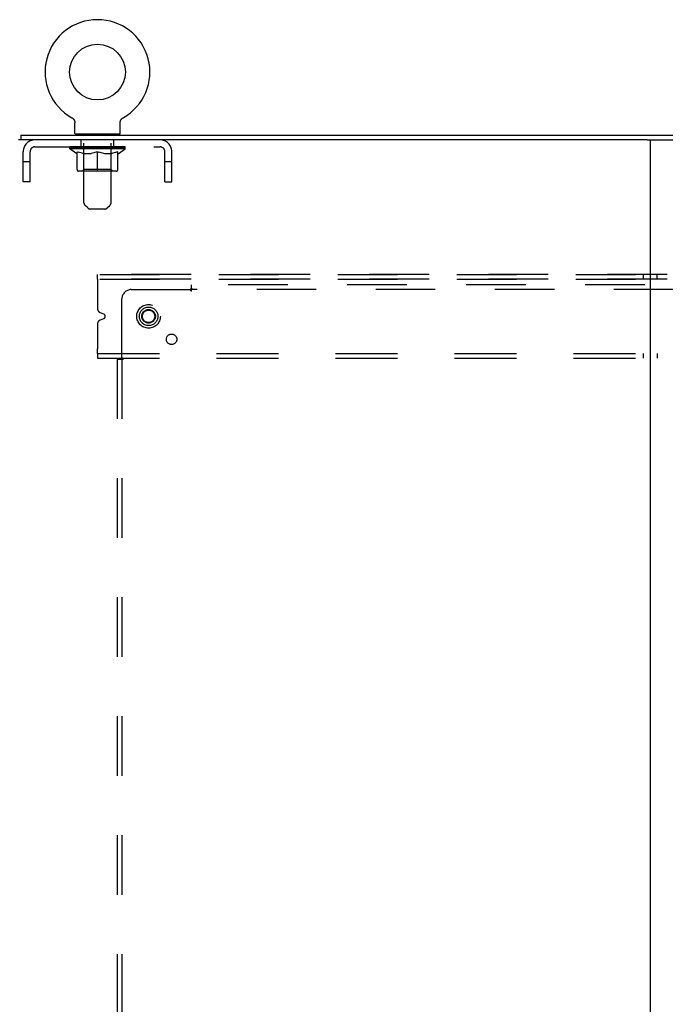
# Model space of a CAD drawing. Header units: inches. Extents: x 0 to 291, y 0 to 188.
# Tile 110 of 113: x 205 to 222, y 116 to 142. Entities that reach past the tile are written whole.
import ezdxf

# ---------------------------------------------------------------- set-up
doc = ezdxf.new("R2010")
doc.units = ezdxf.units.IN
doc.header["$LTSCALE"] = 16.018896
doc.header["$MEASUREMENT"] = 0
doc.linetypes.add('DOT', pattern=[0.2, 0.1, -0.1])
doc.linetypes.add('HIDDEN', pattern=[0.2, 0.1, -0.1])
doc.layers.get('0').update_dxf_attribs({"linetype": 'CONTINUOUS'})
doc.layers.add('02___PRT_ALL_AXES', color=7, linetype='CONTINUOUS')
doc.layers.add('DEFAULT_2', color=8, linetype='HIDDEN')

msp = doc.modelspace()

# ---------------------------------------------------------------- linework, layer by layer
at = {"color": 7, "linetype": 'Continuous'}
for p, q in [((205.993, 139.382), (205.993, 139.382)), ((205.993, 139.382), (205.998, 139.379)), ((205.995, 139.381), (205.994, 139.382)), ((205.998, 139.379), (206.003, 139.376)), ((206.003, 139.376), (206.008, 139.372)), ((206.008, 139.372), (206.013, 139.369)), ((206.013, 139.369), (206.018, 139.365)), ((206.018, 139.365), (206.022, 139.361)), ((206.022, 139.361), (206.027, 139.357)), ((206.026, 139.357), (206.031, 139.353)), ((206.031, 139.353), (206.035, 139.348)), ((206.035, 139.348), (206.039, 139.344)), ((206.038, 139.344), (206.042, 139.339)), ((206.042, 139.339), (206.046, 139.334)), ((206.046, 139.334), (206.049, 139.329)), ((206.049, 139.329), (206.052, 139.324)), ((206.052, 139.324), (206.055, 139.319)), ((206.055, 139.319), (206.058, 139.314)), ((206.058, 139.314), (206.06, 139.308)), ((206.06, 139.308), (206.062, 139.303)), ((206.062, 139.303), (206.065, 139.297)), ((206.064, 139.297), (206.066, 139.291)), ((206.066, 139.291), (206.068, 139.286)), ((206.068, 139.286), (206.069, 139.28)), ((206.069, 139.28), (206.071, 139.274)), ((206.071, 139.274), (206.072, 139.268)), ((206.072, 139.268), (206.072, 139.262)), ((206.072, 139.262), (206.073, 139.256)), ((206.073, 139.256), (206.073, 139.25)), ((206.073, 139.25), (206.073, 139.245)), ((206.073, 138.96), (206.073, 139.245)), ((207.293, 138.96), (207.293, 139.245)), ((207.294, 139.262), (207.295, 139.268)), ((207.294, 139.256), (207.294, 139.262)), ((207.295, 139.268), (207.296, 139.274)), ((207.296, 139.274), (207.297, 139.28)), ((207.297, 139.28), (207.299, 139.286)), ((207.299, 139.286), (207.3, 139.291)), ((207.3, 139.291), (207.302, 139.297)), ((207.302, 139.297), (207.304, 139.303)), ((207.304, 139.303), (207.307, 139.308)), ((207.307, 139.308), (207.309, 139.314)), ((207.309, 139.314), (207.312, 139.319)), ((207.312, 139.319), (207.315, 139.324)), ((207.315, 139.324), (207.318, 139.329)), ((207.318, 139.329), (207.321, 139.334)), ((207.321, 139.334), (207.325, 139.339)), ((207.325, 139.339), (207.328, 139.344)), ((207.328, 139.344), (207.332, 139.348)), ((207.332, 139.348), (207.336, 139.353)), ((207.336, 139.353), (207.34, 139.357)), ((207.34, 139.357), (207.345, 139.361)), ((207.344, 139.361), (207.349, 139.365)), ((207.349, 139.365), (207.354, 139.369)), ((207.354, 139.369), (207.359, 139.372)), ((207.358, 139.372), (207.363, 139.376)), ((207.363, 139.376), (207.368, 139.379)), ((207.363, 139.376), (207.365, 139.377)), ((207.368, 139.379), (207.373, 139.382)), ((207.373, 139.382), (207.372, 139.381)), ((207.373, 139.382), (207.373, 139.382)), ((206.088, 138.94), (206.088, 138.91)), ((207.278, 138.94), (206.088, 138.94)), ((207.278, 138.94), (207.278, 138.91)), ((221.474, 138.785), (204.558, 138.785)), ((204.621, 138.91), (204.621, 138.785)), ((204.621, 138.91), (282.246, 138.91)), ((221.558, 138.785), (221.558, 55.035)), ((221.643, 138.785), (265.224, 138.785))]:
    msp.add_line(p, q, dxfattribs=at)
at = {"color": 3, "linetype": 'Continuous'}
msp.add_line((221.474, 138.785), (221.643, 138.785), dxfattribs=at)
at = {"color": 7, "linetype": 'Continuous'}
msp.add_lwpolyline([(207.293, 139.245), (207.293, 139.25), (207.294, 139.256)], dxfattribs=at)
msp.add_lwpolyline([(207.293, 139.245), (207.293, 139.25), (207.294, 139.256)], dxfattribs=at)
msp.add_circle((206.683, 140.612), 0.75, dxfattribs=at)
for centre, radius, start, end in [((206.683, 140.612), 1.41, 299.2655, 240.7345), ((206.093, 138.96), 0.02, 180, 263.0769), ((207.273, 138.96), 0.02, 276.9231, 360)]:
    msp.add_arc(centre, radius, start, end, dxfattribs=at)
at = {"layer": '02___PRT_ALL_AXES', "color": 8, "linetype": 'HIDDEN'}
for p, q in [((206.246, 138.598), (206.246, 138.785)), ((207.121, 138.785), (206.246, 138.785)), ((207.121, 138.598), (207.121, 138.785)), ((207.121, 138.598), (206.246, 138.598)), ((206.746, 135.16), (279.621, 135.16)), ((206.746, 135.035), (279.621, 135.035)), ((221.371, 135.16), (221.371, 135.035)), ((221.746, 135.035), (221.746, 135.16)), ((206.683, 134.91), (206.683, 134.247)), ((206.855, 134.093), (206.761, 134.132)), ((206.761, 133.938), (206.855, 133.977)), ((206.683, 133.822), (206.683, 133.16)), ((206.746, 133.035), (279.621, 133.035)), ((206.746, 132.91), (279.621, 132.91)), ((221.371, 133.035), (221.371, 132.91)), ((221.746, 133.035), (221.746, 132.91))]:
    msp.add_line(p, q, dxfattribs=at)
for centre, radius in [((208.058, 134.035), 0.25), ((208.058, 134.035), 0.183), ((208.677, 133.416), 0.141)]:
    msp.add_circle(centre, radius, dxfattribs=at)
for centre, radius, start, end in [((206.808, 134.247), 0.125, 180, 247.5), ((206.808, 133.822), 0.125, 112.5, 180), ((206.831, 134.035), 0.0625, 292.5, 67.5)]:
    msp.add_arc(centre, radius, start, end, dxfattribs=at)
at = {"layer": 'DEFAULT_2', "color": 8, "linetype": 'HIDDEN'}
for p, q in [((205.993, 139.382), (205.993, 139.382)), ((206.002, 139.377), (206.003, 139.376)), ((207.373, 139.382), (207.373, 139.382)), ((206.308, 138.94), (206.308, 138.91)), ((207.058, 138.94), (207.058, 138.91)), ((206.318, 137.094), (206.318, 138.91)), ((207.048, 137.094), (207.048, 138.91)), ((204.683, 137.66), (204.683, 138.468)), ((204.87, 137.66), (204.87, 138.468)), ((205, 138.598), (208.366, 138.598)), ((205.94, 138.543), (205.94, 138.598)), ((206.126, 138.413), (205.94, 138.543)), ((207.427, 138.543), (205.94, 138.543)), ((205.951, 138.59), (205.951, 138.598)), ((205.962, 138.586), (205.962, 138.59)), ((205.962, 138.586), (207.405, 138.586)), ((205.972, 138.586), (205.972, 138.59)), ((205.973, 138.586), (205.973, 138.59)), ((205.985, 138.59), (205.985, 138.598)), ((206.004, 138.586), (206.004, 138.59)), ((206.006, 138.586), (206.006, 138.59)), ((206.039, 138.59), (206.039, 138.598)), ((206.057, 138.586), (206.057, 138.59)), ((206.06, 138.586), (206.06, 138.59)), ((206.297, 138.59), (206.068, 138.59)), ((206.114, 138.59), (206.114, 138.598)), ((206.115, 138.586), (206.115, 138.59)), ((206.116, 138.586), (206.116, 138.59)), ((206.119, 138.586), (206.119, 138.59)), ((206.126, 138.413), (206.133, 138.413)), ((206.128, 138.586), (206.128, 138.59)), ((206.129, 138.586), (206.129, 138.59)), ((206.133, 138.586), (206.133, 138.59)), ((206.133, 137.988), (206.133, 138.468)), ((206.133, 138.468), (206.168, 138.454)), ((206.136, 138.586), (206.136, 138.591)), ((206.14, 138.586), (206.14, 138.59)), ((206.159, 138.586), (206.159, 138.59)), ((206.202, 138.443), (206.167, 138.454)), ((206.177, 138.586), (206.177, 138.59)), ((206.18, 138.586), (206.18, 138.593)), ((206.235, 138.433), (206.201, 138.443)), ((206.205, 138.59), (206.205, 138.598)), ((206.205, 138.586), (206.205, 138.59)), ((206.217, 138.586), (206.217, 138.59)), ((206.222, 138.586), (206.222, 138.59)), ((206.23, 138.586), (206.23, 138.59)), ((206.268, 138.424), (206.235, 138.433)), ((206.246, 138.586), (206.246, 138.595)), ((206.266, 138.586), (206.266, 138.59)), ((206.301, 138.418), (206.268, 138.424)), ((206.269, 138.586), (206.269, 138.59)), ((206.297, 138.586), (206.297, 138.59)), ((206.334, 138.413), (206.301, 138.418)), ((206.375, 138.59), (206.309, 138.59)), ((206.312, 138.59), (206.312, 138.598)), ((206.317, 137.991), (206.317, 138.54)), ((206.32, 138.586), (206.32, 138.59)), ((206.325, 138.586), (206.325, 138.59)), ((206.332, 138.586), (206.332, 138.596)), ((206.482, 138.413), (206.334, 138.413)), ((206.34, 138.586), (206.34, 138.59)), ((206.351, 138.586), (206.351, 138.59)), ((206.375, 138.586), (206.375, 138.59)), ((206.463, 138.59), (206.4, 138.59)), ((206.424, 138.586), (206.424, 138.59)), ((206.429, 138.59), (206.429, 138.598)), ((206.433, 138.586), (206.433, 138.59)), ((206.436, 138.586), (206.436, 138.597)), ((206.44, 138.586), (206.44, 138.59)), ((206.449, 138.586), (206.449, 138.59)), ((206.463, 138.586), (206.463, 138.59)), ((206.482, 138.413), (206.515, 138.418)), ((206.557, 138.59), (206.499, 138.59)), ((206.548, 138.424), (206.515, 138.418)), ((206.516, 138.586), (206.516, 138.59)), ((206.582, 138.433), (206.548, 138.424)), ((206.549, 138.59), (206.641, 138.595)), ((206.554, 138.59), (206.554, 138.598)), ((206.555, 138.598), (206.554, 138.598)), ((206.555, 138.59), (206.555, 138.598)), ((206.555, 138.586), (206.555, 138.59)), ((206.557, 138.586), (206.557, 138.59)), ((206.56, 138.586), (206.56, 138.59)), ((206.561, 138.586), (206.561, 138.59)), ((206.615, 138.443), (206.581, 138.433)), ((206.604, 138.59), (206.678, 138.59)), ((206.612, 138.586), (206.612, 138.59)), ((206.649, 138.454), (206.614, 138.443)), ((206.616, 138.59), (206.616, 138.594)), ((206.641, 138.59), (206.641, 138.595)), ((206.683, 138.468), (206.649, 138.454)), ((206.655, 138.586), (206.655, 138.59)), ((206.68, 138.59), (206.68, 138.59)), ((206.68, 138.586), (206.68, 138.59)), ((206.68, 138.586), (206.68, 138.59)), ((206.683, 138.59), (206.683, 138.598)), ((206.683, 138.598), (206.818, 138.59)), ((206.683, 137.945), (206.683, 138.468)), ((206.683, 138.468), (206.718, 138.454)), ((206.686, 138.586), (206.686, 138.59)), ((206.686, 138.59), (206.687, 138.59)), ((206.687, 138.586), (206.687, 138.59)), ((206.712, 138.586), (206.712, 138.59)), ((206.712, 138.59), (206.762, 138.59)), ((206.752, 138.443), (206.718, 138.454)), ((206.786, 138.433), (206.752, 138.443)), ((206.754, 138.586), (206.754, 138.59)), ((206.819, 138.424), (206.785, 138.433)), ((206.805, 138.586), (206.805, 138.59)), ((206.807, 138.586), (206.807, 138.59)), ((206.81, 138.586), (206.81, 138.59)), ((206.81, 138.59), (206.867, 138.59)), ((206.812, 138.59), (206.812, 138.598)), ((206.812, 138.59), (206.812, 138.598)), ((206.812, 138.598), (206.812, 138.598)), ((206.812, 138.586), (206.812, 138.59)), ((206.852, 138.418), (206.818, 138.424)), ((206.851, 138.586), (206.851, 138.59)), ((206.885, 138.413), (206.851, 138.418)), ((207.033, 138.413), (206.885, 138.413)), ((206.904, 138.586), (206.904, 138.59)), ((206.904, 138.59), (206.967, 138.59)), ((206.918, 138.586), (206.918, 138.59)), ((206.927, 138.586), (206.927, 138.59)), ((206.931, 138.586), (206.931, 138.597)), ((206.933, 138.586), (206.933, 138.59)), ((206.938, 138.59), (206.938, 138.598)), ((206.943, 138.586), (206.943, 138.59)), ((206.992, 138.586), (206.992, 138.59)), ((206.992, 138.59), (207.058, 138.59)), ((207.016, 138.586), (207.016, 138.59)), ((207.027, 138.586), (207.027, 138.59)), ((207.033, 138.413), (207.066, 138.418)), ((207.035, 138.586), (207.035, 138.596)), ((207.041, 138.586), (207.041, 138.59)), ((207.047, 138.586), (207.047, 138.59)), ((207.049, 137.991), (207.049, 138.54)), ((207.055, 138.59), (207.055, 138.598)), ((207.099, 138.424), (207.065, 138.418)), ((207.07, 138.586), (207.07, 138.59)), ((207.07, 138.59), (207.299, 138.59)), ((207.098, 138.586), (207.098, 138.59)), ((207.132, 138.433), (207.098, 138.424)), ((207.1, 138.586), (207.1, 138.59)), ((207.121, 138.586), (207.121, 138.595)), ((207.166, 138.443), (207.132, 138.433)), ((207.137, 138.586), (207.137, 138.59)), ((207.145, 138.586), (207.145, 138.59)), ((207.15, 138.586), (207.15, 138.59)), ((207.161, 138.59), (207.161, 138.598)), ((207.161, 138.586), (207.161, 138.59)), ((207.199, 138.454), (207.165, 138.443)), ((207.187, 138.586), (207.187, 138.593)), ((207.19, 138.586), (207.19, 138.59)), ((207.234, 138.468), (207.199, 138.454)), ((207.208, 138.586), (207.208, 138.59)), ((207.227, 138.586), (207.227, 138.59)), ((207.231, 138.586), (207.231, 138.591)), ((207.234, 138.586), (207.234, 138.59)), ((207.234, 137.988), (207.234, 138.468)), ((207.234, 138.413), (207.24, 138.413)), ((207.238, 138.586), (207.238, 138.59)), ((207.238, 138.586), (207.238, 138.59)), ((207.24, 138.413), (207.427, 138.543)), ((207.248, 138.586), (207.248, 138.59)), ((207.251, 138.586), (207.251, 138.59)), ((207.252, 138.586), (207.252, 138.59)), ((207.253, 138.59), (207.253, 138.598)), ((207.307, 138.586), (207.307, 138.59)), ((207.31, 138.586), (207.31, 138.59)), ((207.327, 138.59), (207.327, 138.598)), ((207.36, 138.586), (207.36, 138.59)), ((207.363, 138.586), (207.363, 138.59)), ((207.382, 138.59), (207.382, 138.598)), ((207.393, 138.586), (207.393, 138.59)), ((207.395, 138.586), (207.395, 138.59)), ((207.405, 138.586), (207.405, 138.59)), ((207.416, 138.59), (207.416, 138.598)), ((207.427, 138.543), (207.427, 138.598)), ((208.496, 137.66), (208.496, 138.468)), ((208.683, 137.66), (208.683, 138.468)), ((204.87, 138.19), (204.683, 138.19)), ((208.683, 138.19), (208.496, 138.19)), ((207.19, 137.945), (206.176, 137.945)), ((206.317, 137.991), (206.271, 137.945)), ((207.049, 137.991), (206.317, 137.991)), ((207.049, 137.991), (207.096, 137.945)), ((204.87, 137.66), (204.683, 137.66)), ((208.496, 137.66), (208.683, 137.66)), ((206.419, 136.952), (206.348, 137.023)), ((206.877, 136.923), (206.49, 136.923)), ((206.948, 136.952), (207.019, 137.023)), ((206.683, 135.035), (206.683, 135.16)), ((279.683, 135.16), (206.683, 135.16)), ((206.683, 135.035), (206.683, 134.91)), ((279.683, 135.035), (206.683, 135.035)), ((207.59, 134.754), (209.179, 134.754)), ((209.215, 134.713), (209.215, 134.879)), ((243.84, 134.879), (209.215, 134.879)), ((222.183, 134.754), (209.215, 134.754)), ((207.34, 132.914), (207.34, 134.504)), ((206.683, 133.035), (206.683, 133.16)), ((206.683, 133.035), (206.683, 132.91)), ((206.683, 133.035), (279.683, 133.035)), ((206.683, 132.91), (279.683, 132.91)), ((207.215, 132.879), (207.215, 64.941)), ((207.215, 132.879), (207.38, 132.879)), ((207.34, 132.879), (207.34, 64.941))]:
    msp.add_line(p, q, dxfattribs=at)
for points in [[(209.19, 134.764), (209.185, 134.759), (209.179, 134.754)], [(209.215, 134.713), (209.208, 134.715), (209.203, 134.719), (209.199, 134.724), (209.195, 134.729), (209.192, 134.735), (209.188, 134.741), (209.184, 134.747), (209.179, 134.754)], [(209.215, 134.792), (209.21, 134.786), (209.206, 134.781), (209.202, 134.776), (209.198, 134.773), (209.19, 134.764)], [(207.301, 132.879), (207.308, 132.883), (207.313, 132.888), (207.317, 132.891), (207.321, 132.895)], [(207.321, 132.895), (207.329, 132.903), (207.334, 132.908), (207.34, 132.914)], [(207.38, 132.879), (207.378, 132.885), (207.374, 132.89), (207.369, 132.894), (207.364, 132.898), (207.358, 132.901), (207.352, 132.905), (207.346, 132.909), (207.34, 132.914)]]:
    msp.add_lwpolyline(points, dxfattribs=at)
for radius in [0.318, 0.183, 0.166]:
    msp.add_circle((208.058, 134.035), radius, dxfattribs=at)
at = {"layer": 'DEFAULT_2', "color": 8, "linetype": 'DOT'}
msp.add_circle((208.058, 134.035), 0.17, dxfattribs=at)
at = {"layer": 'DEFAULT_2', "color": 8, "linetype": 'HIDDEN'}
for centre, radius, start, end in [((206.093, 138.96), 0.02, 263.0769, 270), ((206.288, 138.91), 0.03, 0, 90), ((207.078, 138.91), 0.03, 90, 180), ((207.273, 138.96), 0.02, 270, 276.9231), ((205, 138.468), 0.317, 90, 180), ((208.366, 138.468), 0.317, 0, 90), ((205, 138.468), 0.13, 90, 180), ((206.271, 138.54), 0.0466, 0, 90), ((207.096, 138.54), 0.0466, 90, 180), ((208.366, 138.468), 0.13, 0, 90), ((206.176, 137.988), 0.0434, 180, 270), ((207.19, 137.988), 0.0434, 270, 360), ((206.418, 137.094), 0.1, 180, 225), ((206.948, 137.094), 0.1, 315, 360), ((206.49, 137.023), 0.1, 225, 270), ((206.877, 137.023), 0.1, 270, 315), ((207.59, 134.504), 0.25, 90, 180)]:
    msp.add_arc(centre, radius, start, end, dxfattribs=at)
for centre, major_axis, ratio, start_param, end_param in [((206.683, 138.598), (0.743, 0.008), 0.059247, 2.966439, 3.140971), ((205.917, 138.584), (0.232, 0), 0.060167, 0.426548, 1.470503), ((206.683, 138.598), (0.744, 0), 0.060167, 3.141593, 3.316126), ((205.917, 138.576), (0.232, 0.002), 0.059247, 1.374323, 1.469882), ((206.683, 138.598), (0.743, 0.015), 0.056515, 2.79136, 2.965893), ((205.888, 138.584), (0.232, 0.002), 0.059247, 0.251393, 1.295349), ((205.968, 138.584), (0.232, -0.002), 0.059247, 0.601702, 1.645657), ((206.683, 138.598), (0.743, -0.008), 0.059247, -2.966439, -2.791906), ((205.968, 138.576), (0.232, 0), 0.060167, 1.549477, 1.645036), ((205.888, 138.576), (0.232, 0.005), 0.056515, 1.199244, 1.294804), ((205.972, 138.579), (0.192, 0.002), 0.059247, 1.051627, 1.625044), ((205.949, 138.579), (0.192, 0.004), 0.056515, 0.876548, 1.449966), ((206.017, 138.579), (0.192, 0), 0.060167, 1.226781, 1.800198), ((206.683, 138.598), (0.743, 0.022), 0.052059, 2.616423, 2.790956), ((205.884, 138.584), (0.232, 0.005), 0.056515, 0.076315, 1.120271), ((206.042, 138.584), (0.232, -0.005), 0.056515, 0.77678, 1.820736), ((206.683, 138.598), (0.743, -0.015), 0.056515, -2.79136, -2.616827), ((206.042, 138.576), (0.232, -0.002), 0.059247, 1.724631, 1.82019), ((205.884, 138.576), (0.232, 0.007), 0.052059, 1.024308, 1.119867), ((205.948, 138.579), (0.192, 0.006), 0.052059, 0.701611, 1.275029), ((206.082, 138.579), (0.192, -0.002), 0.059247, 1.401935, 1.975352), ((206.683, 138.598), (0.743, 0.029), 0.046022, 2.441677, 2.61621), ((206.135, 138.584), (0.232, -0.007), 0.052059, 0.951717, 1.995673), ((205.904, 138.584), (0.232, 0.007), 0.052059, -0.098622, 0.945334), ((206.683, 138.598), (0.743, -0.022), 0.052059, -2.616423, -2.441891), ((206.135, 138.576), (0.232, -0.005), 0.056515, 1.899709, 1.995269), ((205.904, 138.576), (0.232, 0.009), 0.046022, 0.849561, 0.945121), ((205.97, 138.579), (0.192, 0.007), 0.046022, 0.526865, 1.100283), ((206.165, 138.579), (0.192, -0.004), 0.056515, 1.577013, 2.150431), ((206.683, 138.598), (0.743, 0.034), 0.038593, 2.267147, 2.44168), ((206.244, 138.584), (0.232, -0.009), 0.046022, 1.126463, 2.170419), ((206.683, 138.598), (0.743, -0.029), 0.046022, -2.441677, -2.267144), ((205.948, 138.584), (0.232, 0.009), 0.046022, -0.273368, 0.770588), ((206.244, 138.576), (0.232, -0.007), 0.052059, 2.074646, 2.170205), ((205.948, 138.576), (0.232, 0.011), 0.038593, 0.675031, 0.77059), ((206.013, 138.579), (0.192, 0.009), 0.038593, 0.352335, 0.925752), ((206.264, 138.579), (0.192, -0.006), 0.052059, 1.75195, 2.325367), ((206.683, 138.598), (0.743, 0.039), 0.030002, 2.09283, 2.267363), ((206.367, 138.584), (0.232, -0.011), 0.038593, 1.300994, 2.344949), ((206.683, 138.598), (0.743, -0.034), 0.038593, -2.267147, -2.092614), ((206.014, 138.584), (0.232, 0.011), 0.038593, -0.447899, 0.596057), ((206.367, 138.576), (0.232, -0.009), 0.046022, 2.249392, 2.344952), ((206.014, 138.576), (0.232, 0.012), 0.030002, 0.500714, 0.596274), ((206.077, 138.579), (0.192, 0.01), 0.030002, 0.178018, 0.751436), ((206.376, 138.579), (0.192, -0.007), 0.046022, 1.926696, 2.500114), ((206.1, 138.584), (0.232, 0.012), 0.030002, -0.622215, 0.421741), ((206.683, 138.598), (0.743, 0.042), 0.020513, 1.918702, 2.093235), ((206.5, 138.584), (0.232, -0.012), 0.030002, 1.47531, 2.519266), ((206.683, 138.598), (0.743, -0.039), 0.030002, -2.09283, -1.918297), ((206.5, 138.576), (0.232, -0.011), 0.038593, 2.423923, 2.519482), ((206.1, 138.576), (0.232, 0.013), 0.020513, 0.326586, 0.422146), ((206.159, 138.579), (0.192, 0.011), 0.020513, 0.00389, 0.577307), ((206.497, 138.579), (0.192, -0.009), 0.038593, 2.101227, 2.674644), ((206.204, 138.584), (0.232, 0.013), 0.020513, -0.796343, 0.247613), ((206.683, 138.598), (0.743, 0.044), 0.010411, 1.744712, 1.919245), ((206.638, 138.584), (0.232, -0.013), 0.020513, 1.649438, 2.693394), ((206.683, 138.598), (0.743, -0.042), 0.020513, -1.918702, -1.744169), ((206.638, 138.576), (0.232, -0.012), 0.030002, 2.598239, 2.693799), ((206.204, 138.576), (0.232, 0.014), 0.010411, 0.152596, 0.248156), ((206.257, 138.579), (0.192, 0.011), 0.010411, 6.113086, 6.686503), ((206.624, 138.579), (0.192, -0.01), 0.030002, 2.275543, 2.848961), ((206.323, 138.584), (0.232, 0.014), 0.010411, -0.970333, -0.000837), ((206.777, 138.584), (0.232, -0.014), 0.010411, 1.823428, 2.867384), ((206.683, 138.598), (0.743, -0.044), 0.010411, -1.744712, -1.570179), ((206.777, 138.576), (0.232, -0.013), 0.020513, 2.772368, 2.867927), ((206.752, 138.579), (0.192, -0.011), 0.020513, 2.449671, 3.023089), ((206.589, 138.584), (0.232, 0.014), 0.010411, 0.274209, 1.318165), ((206.488, 138.579), (0.192, 0.011), 0.010411, -0.000381, 0.517932), ((206.453, 138.576), (0.232, 0.014), 0.010411, 0.195236, 0.407198), ((206.683, 138.598), (0.743, 0.044), 0.010411, -1.579123, -1.39688), ((206.914, 138.576), (0.232, -0.014), 0.010411, 2.946357, 3.041917), ((206.879, 138.579), (0.192, -0.011), 0.010411, 2.623661, 3.142044), ((206.729, 138.584), (0.232, 0.013), 0.020513, 0.448199, 1.492154), ((206.615, 138.579), (0.192, 0.011), 0.020513, 0.118504, 0.691921), ((206.589, 138.576), (0.232, 0.013), 0.020513, 0.273666, 0.369225), ((206.683, 138.598), (0.743, 0.042), 0.020513, -1.397424, -1.222891), ((207.044, 138.584), (0.232, -0.014), 0.010411, -3.140756, -2.17126), ((206.683, 138.598), (0.743, -0.044), 0.010411, 1.222347, 1.39688), ((206.867, 138.584), (0.232, 0.012), 0.030002, 0.622327, 1.666283), ((206.743, 138.579), (0.192, 0.01), 0.030002, 0.292632, 0.86605), ((207.11, 138.579), (0.192, -0.011), 0.010411, 2.738275, 3.311692), ((207.162, 138.584), (0.232, -0.013), 0.020513, 2.89398, 3.937936), ((206.729, 138.576), (0.232, 0.012), 0.030002, 0.447794, 0.543354), ((207.162, 138.576), (0.232, -0.014), 0.010411, 2.893437, 2.988996), ((206.999, 138.584), (0.232, 0.011), 0.038593, 0.796643, 1.840599), ((206.683, 138.598), (0.743, 0.039), 0.030002, -1.223295, -1.048762), ((206.683, 138.598), (0.743, -0.042), 0.020513, 1.048358, 1.222891), ((206.87, 138.579), (0.192, 0.009), 0.038593, 0.466948, 1.040366), ((207.208, 138.579), (0.192, -0.011), 0.020513, 2.564285, 3.137703), ((207.266, 138.584), (0.232, -0.012), 0.030002, 2.719852, 3.763807), ((207.122, 138.584), (0.232, 0.009), 0.046022, 0.971174, 2.01513), ((206.867, 138.576), (0.232, 0.011), 0.038593, 0.62211, 0.71767), ((207.266, 138.576), (0.232, -0.013), 0.020513, 2.719447, 2.815007), ((206.683, 138.598), (0.743, 0.034), 0.038593, -1.048979, -0.874446), ((206.683, 138.598), (0.743, -0.039), 0.030002, 0.874229, 1.048762), ((206.991, 138.579), (0.192, 0.007), 0.046022, 0.641479, 1.214897), ((207.232, 138.584), (0.232, 0.007), 0.052059, 1.14592, 2.189876), ((207.29, 138.579), (0.192, -0.01), 0.030002, 2.390157, 2.963574), ((207.353, 138.584), (0.232, -0.011), 0.038593, 2.545535, 3.589491), ((207.103, 138.579), (0.192, 0.006), 0.052059, 0.816225, 1.389643), ((206.999, 138.576), (0.232, 0.009), 0.046022, 0.796641, 0.892201), ((207.353, 138.576), (0.232, -0.012), 0.030002, 2.545319, 2.640878), ((207.325, 138.584), (0.232, 0.005), 0.056515, 1.320857, 2.364813), ((206.683, 138.598), (0.743, 0.029), 0.046022, -0.874448, -0.699915), ((206.683, 138.598), (0.743, -0.034), 0.038593, 0.699913, 0.874446), ((207.419, 138.584), (0.232, -0.009), 0.046022, 2.371005, 3.41496), ((207.354, 138.579), (0.192, -0.009), 0.038593, 2.21584, 2.789258), ((207.202, 138.579), (0.192, 0.004), 0.056515, 0.991162, 1.564579), ((207.398, 138.584), (0.232, 0.002), 0.059247, 1.495935, 2.539891), ((207.463, 138.584), (0.232, -0.007), 0.052059, 2.196258, 3.240214), ((207.397, 138.579), (0.192, -0.007), 0.046022, 2.04131, 2.614727), ((207.122, 138.576), (0.232, 0.007), 0.052059, 0.971387, 1.066947), ((207.419, 138.576), (0.232, -0.011), 0.038593, 2.371002, 2.466562), ((207.45, 138.584), (0.232, 0), 0.060167, 1.671089, 2.715045), ((207.483, 138.584), (0.232, -0.005), 0.056515, 2.021322, 3.065278), ((207.285, 138.579), (0.192, 0.002), 0.059247, 1.16624, 1.739658), ((206.683, 138.598), (0.743, 0.022), 0.052059, -0.699702, -0.525169), ((206.683, 138.598), (0.743, -0.029), 0.046022, 0.525382, 0.699915), ((207.478, 138.584), (0.232, -0.002), 0.059247, 1.846243, 2.890199), ((207.418, 138.579), (0.192, -0.006), 0.052059, 1.866564, 2.439981), ((207.35, 138.579), (0.192, 0), 0.060167, 1.341394, 1.914812), ((207.417, 138.579), (0.192, -0.004), 0.056515, 1.691627, 2.265045), ((207.394, 138.579), (0.192, -0.002), 0.059247, 1.516549, 2.089966), ((207.232, 138.576), (0.232, 0.005), 0.056515, 1.146324, 1.241883), ((207.463, 138.576), (0.232, -0.009), 0.046022, 2.196472, 2.292031), ((206.683, 138.598), (0.743, 0.015), 0.056515, -0.524765, -0.350233), ((206.683, 138.598), (0.743, -0.022), 0.052059, 0.350636, 0.525169), ((207.325, 138.576), (0.232, 0.002), 0.059247, 1.321402, 1.416962), ((207.483, 138.576), (0.232, -0.007), 0.052059, 2.021726, 2.117285), ((206.683, 138.598), (0.743, 0.008), 0.059247, -0.349687, -0.175154), ((206.683, 138.598), (0.743, -0.015), 0.056515, 0.1757, 0.350233), ((207.398, 138.576), (0.232, 0), 0.060167, 1.496556, 1.592116), ((207.478, 138.576), (0.232, -0.005), 0.056515, 1.846789, 1.942348), ((207.45, 138.576), (0.232, -0.002), 0.059247, 1.67171, 1.76727), ((206.683, 138.598), (0.744, 0), 0.060167, -0.174533, 0), ((206.683, 138.598), (0.743, -0.008), 0.059247, 0.000621, 0.175154)]:
    msp.add_ellipse(centre, major_axis=major_axis, ratio=ratio, start_param=start_param, end_param=end_param, dxfattribs=at)

doc.saveas('drawing.dxf')
